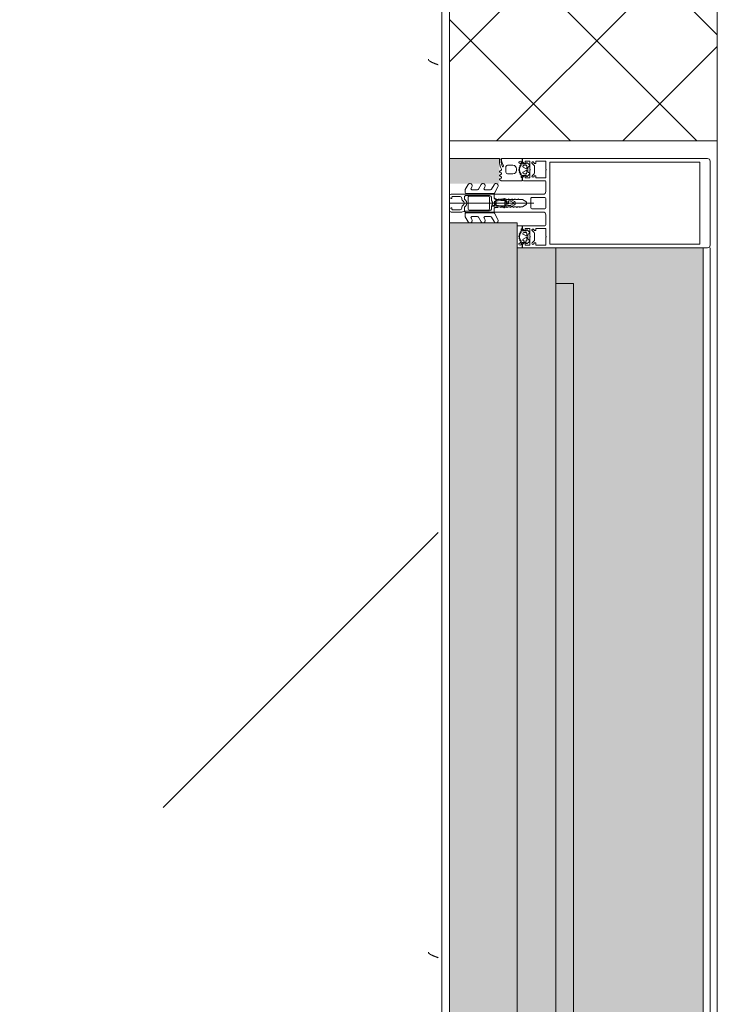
# Model space of a CAD drawing. Header units: millimetres. Extents: x -3267 to 40126, y 29201 to 102288.
# Tile 52 of 127: x 9435 to 9826, y 46695 to 47246. Entities that reach past the tile are written whole.
import ezdxf

# ---------------------------------------------------------------- set-up
doc = ezdxf.new("R2010")
doc.units = ezdxf.units.MM
for name, color, linetype, lineweight in [('A-DETL-GENF-OTLN', 7, 'Continuous', 9), ('A-GLAZ-____-OTLN', 7, 'Continuous', 9), ('A-GLAZ-CWMG-MCUT', 7, 'Continuous', 9), ('A-GLAZ-CWMG-OTLN', 7, 'Continuous', 9), ('A-WALL-____-MCUT', 7, 'Continuous', 9), ('A-WALL-____-OTLN', 7, 'Continuous', 9), ('A-WALL-____-PATT', 7, 'Continuous', 9), ('M-EQPM-____-OTLN', 7, 'Continuous', 9)]:
    doc.layers.add(name, color=color, linetype=linetype, lineweight=lineweight)

# ---------------------------------------------------------------- blocks, each defined once
blk = doc.blocks.new('Rectangular Mullion - HI_CovCap-20mm_Mull-105mm-V273-ВКК_02_К1_З_ЭОМ_кабель_')
at = {"layer": 'A-DETL-GENF-OTLN', "color": 253, "true_color": 0xaaaaaa}
for p, q in [((-25, 144.5), (-25, 130.68)), ((23.5, 146), (-23.5, 146)), ((25, 130.68), (25, 144.5)), ((-25, 136), (-25, 59.5)), ((-22.9, 135.44), (-22.9, 59.4)), ((22.9, 136), (22.9, 59.4)), ((25, 136), (25, 59.4)), ((-25, 59.5), (-25, 61)), ((-12.6, 53.5), (-12.6, 41.4)), ((-5, 25.5), (-5, 52.5)), ((-3.2, 46.1), (-3.2, 53.5)), ((-2.7, 54), (2.7, 54)), ((3.2, 53.5), (3.2, 46.1)), ((5, 52.5), (5, 25.5)), ((12.6, 41.4), (12.6, 53.5)), ((-21.76, 44.51), (-22.58, 43.54)), ((-22.24, 46.35), (-21.18, 47.41)), ((-20.47, 47.7), (-17.13, 47.7)), ((-16.42, 47.41), (-15.36, 46.35)), ((-15.02, 43.54), (-15.84, 44.51)), ((2.7, 45.6), (-2.7, 45.6)), ((0, 47.27), (0, 0)), ((15.02, 43.54), (15.84, 44.51)), ((15.36, 46.35), (16.42, 47.41)), ((17.13, 47.7), (20.47, 47.7)), ((21.18, 47.41), (22.24, 46.35)), ((21.76, 44.51), (22.58, 43.54)), ((-23.5, 40.8), (-25, 40.8)), ((-22.3, 40.8), (-22.9, 40.8)), ((-22.9, 40.2), (-21.62, 40.2)), ((-22.27, 39.59), (-22.55, 39.1)), ((-21.2, 42.9), (-21.2, 41.7)), ((-21.07, 39.62), (-21.08, 39.77)), ((-19.5, 43.4), (-20.7, 43.4)), ((-20.7, 41.2), (-20.42, 41.2)), ((-20.48, 39.51), (-20.66, 39.4)), ((-20.16, 41.35), (-19.24, 42.95)), ((-19.97, 39.2), (-20.02, 39.33)), ((-17.65, 44), (-19.95, 44)), ((-19.33, 39.22), (-19.48, 39.08)), ((-18.77, 39.04), (-18.85, 39.17)), ((-18.36, 42.95), (-17.44, 41.35)), ((-18.16, 39.23), (-18.26, 39.06)), ((-16.9, 43.4), (-18.1, 43.4)), ((-17.56, 39.21), (-17.67, 39.31)), ((-17.18, 41.2), (-16.9, 41.2)), ((-17.02, 39.56), (-17.07, 39.36)), ((-16.46, 39.68), (-16.59, 39.75)), ((-16.4, 41.7), (-16.4, 42.9)), ((-14.64, 40.8), (-15.29, 40.8)), ((14.64, 40.8), (15.29, 40.8)), ((16.4, 41.7), (16.4, 42.9)), ((16.46, 39.68), (16.59, 39.75)), ((16.9, 43.4), (18.1, 43.4)), ((17.18, 41.2), (16.9, 41.2)), ((17.02, 39.56), (17.07, 39.36)), ((18.36, 42.95), (17.44, 41.35)), ((17.56, 39.21), (17.67, 39.31)), ((17.65, 44), (19.95, 44)), ((18.16, 39.23), (18.26, 39.06)), ((18.77, 39.04), (18.85, 39.17)), ((20.16, 41.35), (19.24, 42.95)), ((19.33, 39.22), (19.48, 39.08)), ((19.5, 43.4), (20.7, 43.4)), ((19.97, 39.2), (20.02, 39.33)), ((20.7, 41.2), (20.42, 41.2)), ((20.48, 39.51), (20.66, 39.4)), ((21.07, 39.62), (21.08, 39.77)), ((21.2, 42.9), (21.2, 41.7)), ((22.9, 40.2), (21.62, 40.2)), ((22.27, 39.59), (22.55, 39.1)), ((22.3, 40.8), (22.9, 40.8)), ((-1.89, 34.49), (-2.1, 32.75)), ((-0.87, 36.5), (-1.7, 35.06)), ((-1.33, 33.68), (-1.33, 33.78)), ((-1.12, 34.47), (-0.43, 35.65)), ((0.43, 35.65), (1.12, 34.47)), ((1.7, 35.06), (0.87, 36.5)), ((1.33, 33.78), (1.33, 33.68)), ((2.1, 32.75), (1.89, 34.49)), ((16.4, 35.6), (16.4, 32.6)), ((19.2, 37.6), (18.4, 37.6)), ((21.2, 32.6), (21.2, 35.6)), ((-2.24, 31), (-2.45, 30.87)), ((-2.45, 30.53), (-2.25, 30.41)), ((-1.25, 31.1), (0.74, 31.1)), ((-0.6, 32.5), (-0.6, 32.42)), ((0.84, 33), (-0.1, 33)), ((0.6, 32.3), (0.93, 32.3)), ((1.02, 31.78), (0.74, 32.06)), ((2.45, 30.87), (2.24, 31)), ((2.25, 30.41), (2.45, 30.53)), ((14.04, 28.99), (13.55, 28.15)), ((15.24, 28.15), (14.75, 28.99)), ((16.25, 28.99), (15.76, 28.15)), ((17.44, 28.15), (16.96, 28.99)), ((17.4, 31.6), (20.2, 31.6)), ((18.43, 28.95), (17.96, 28.15)), ((23.1, 29.29), (20.89, 30.27)), ((24.8, 29.2), (23.51, 29.2)), ((23.55, 28.9), (24.16, 28.9)), ((24.56, 28), (23.89, 28)), ((24.76, 28.3), (24.76, 28.2)), ((-7.75, 23.52), (-10.33, 25.01)), ((-9.07, 27.17), (-5.65, 25.19)), ((-7.5, 19.84), (-7.5, 23.08)), ((-5.4, 9.3), (-5.4, 24.76)), ((-3.5, 25), (-4.5, 25)), ((-3.4, 22.5), (3.4, 22.5)), ((-3.3, 23.5), (-1.9, 23.5)), ((-1.7, 23.7), (-1.7, 24.9)), ((-1.4, 24.49), (-1.4, 23.99)), ((-1.1, 23.82), (-0.5, 24.17)), ((0.3, 26.2), (-1.09, 26.2)), ((0.43, 25), (0.2, 25)), ((0.34, 25.28), (0.58, 25.52)), ((0.5, 24.17), (1.42, 23.63)), ((1.92, 23.5), (3.3, 23.5)), ((4.5, 25), (3.5, 25)), ((4.3, 22.5), (4.3, 9.4)), ((5.4, 24.76), (5.4, 9.3)), ((5.65, 25.19), (9.07, 27.17)), ((7.5, 23.08), (7.5, 19.84)), ((10.33, 25.01), (7.75, 23.52)), ((-7.75, 16.23), (-10.41, 17.77)), ((-9.07, 19.88), (-8.25, 19.41)), ((-3.9, 22), (-3.9, 11)), ((3.9, 11), (3.9, 22)), ((10.41, 17.77), (7.75, 16.23)), ((8.25, 19.41), (9.07, 19.88)), ((-9.07, 12.6), (-8.25, 12.12)), ((-7.5, 12.55), (-7.5, 15.8)), ((7.5, 15.8), (7.5, 12.55)), ((8.25, 12.12), (9.07, 12.6)), ((-7.62, 8.87), (-10.41, 10.48)), ((-5.9, 8.8), (-7.37, 8.8)), ((-5, 1), (-5, 6.7)), ((-2.71, 8.4), (-4.02, 8.4)), ((-3.7, 1.7), (-3.7, 6)), ((3.4, 10.5), (-3.4, 10.5)), ((-2.7, 7), (-2.13, 7)), ((-1.7, 9), (-2, 8.69)), ((-1.42, 7.29), (-0.71, 8.01)), ((0.71, 8.01), (1.42, 7.29)), ((2, 8.69), (1.7, 9)), ((2.13, 7), (2.7, 7)), ((3.3, 8.4), (2.71, 8.4)), ((3.7, 6), (3.7, 1.7)), ((7.37, 8.8), (5.9, 8.8)), ((10.41, 10.48), (7.62, 8.87))]:
    blk.add_line(p, q, dxfattribs=at)
at = {"layer": 'A-DETL-GENF-OTLN', "color": 253, "true_color": 0xaaaaaa, "flags": 128}
for points in [[(22.9, 130.68), (22.9, 140.2), (-22.9, 140.2), (-22.9, 130.68)], [(22.9, 61), (22.9, 57.79), (22.9, 56.3), (11.2, 56.3), (-11.2, 56.3), (-22.9, 56.3), (-22.9, 57.79), (-22.9, 61)], [(25, 61), (25, 57.79), (25, 41), (23.1, 41), (22.3, 41.8), (22.3, 42.4), (23.5, 42.4), (23.5, 45.1), (19.05, 45.1)], [(-19.05, 54), (-23.5, 54), (-23.5, 48.3), (-22.3, 48.3), (-22.3, 47.7), (-22.95, 47.05)], [(-14.65, 47.05), (-15.3, 47.7), (-15.3, 48.3), (-14.1, 48.3), (-14.1, 54), (-18.55, 54)], [(-6.5, 54), (-11.2, 54), (-12.1, 54)], [(12.1, 54), (11.2, 54), (6.5, 54)], [(18.55, 54), (14.1, 54), (14.1, 48.3), (15.3, 48.3), (15.3, 47.7), (14.65, 47.05)], [(22.95, 47.05), (22.3, 47.7), (22.3, 48.3), (23.5, 48.3), (23.5, 54), (19.05, 54)], [(-19.05, 45.1), (-23.5, 45.1), (-23.5, 42.4), (-22.3, 42.4), (-22.3, 41.8), (-23.1, 41), (-25, 41)], [(-13.1, 40.9), (-14.4, 40.9), (-15.3, 41.8), (-15.3, 42.4), (-14.1, 42.4), (-14.1, 45.1), (-18.55, 45.1)], [(18.55, 45.1), (14.1, 45.1), (14.1, 42.4), (15.3, 42.4), (15.3, 41.8), (14.4, 40.9), (13.1, 40.9)], [(-22.5, 43.09), (-22, 42.8), (-22, 42.67)], [(-16.05, 40.2), (-14.75, 40.1), (-16.02, 40.1), (-16.02, 39.94)], [(-15.6, 42.67), (-15.6, 42.8), (-15.1, 43.09)], [(-12.6, 38), (-12.6, 40.8), (-13.95, 40.8)], [(-0.87, 42.8), (-2, 40.84), (-2, 39.84), (-2.5, 39.55), (-2, 39.26), (-2, 38.04), (-2.5, 37.75), (-2, 37.46), (-2, 36.24), (-2.5, 35.95), (-2, 35.66), (-2, 34.44), (-2.5, 34.15), (-2, 33.86), (-2, 32.64), (-2.5, 32.35), (-2, 32.06), (-2, 30.84), (-2.5, 30.55), (-2, 30.26), (-2, 29.04), (-2.5, 28.75), (-2, 28.46), (-2, 27.24), (-2.5, 26.95), (-2.5, 26)], [(2.5, 26), (2, 26.29), (2, 27.51), (2.5, 27.8), (2, 28.09), (2, 29.31), (2.5, 29.6), (2, 29.89), (2, 31.11), (2.5, 31.4), (2, 31.69), (2, 32.91), (2.5, 33.2), (2, 33.49), (2, 34.71), (2.5, 35), (2, 35.29), (2, 36.51), (2.5, 36.8), (2, 37.09), (2, 38.31), (2.5, 38.6), (2, 38.89), (2, 40.84), (0.87, 42.8)], [(13.03, 28.15), (12.6, 28.9), (12.6, 40.8), (13.95, 40.8)], [(16.05, 40.2), (14.75, 40.1), (16.02, 40.1), (16.02, 39.94)], [(15.6, 42.67), (15.6, 42.8), (15.1, 43.09)], [(22.5, 43.09), (22, 42.8), (22, 42.67)], [(23.5, 40.8), (25, 40.8), (25, 29.4)], [(-0.35, 31.99), (0.1, 31.73), (-1.23, 31.6)], [(0.4, 31.8), (0.4, 31.9), (0.4, 32.1)], [(-3.41, 25), (-5, 25), (-5, 9.1)], [(-4.51, 8.95), (-4.3, 11), (-4.3, 22.5)], [(-1.55, 25.25), (-1.17, 25.64), (-0.2, 25.7), (-0.42, 25.6), (-1.25, 24.85)], [(-0.1, 25.3), (-0.1, 25.4), (0, 25.42)], [(5, 1), (5, 25), (3.41, 25)], [(-2.65, 1), (-2.65, 1.4), (-3.4, 1.4)], [(3.4, 1.4), (2.65, 1.4), (2.65, 1)]]:
    blk.add_lwpolyline(points, dxfattribs=at)
blk.add_lwpolyline([(0, 37), (0, 35.9)], close=True, dxfattribs=at)
at = {"layer": 'A-DETL-GENF-OTLN', "color": 253, "true_color": 0xaaaaaa}
for centre, radius, start, end in [((-23.5, 144.5), 1.5, 90, 180), ((23.5, 144.5), 1.5, 360, 90), ((-18.8, 53.94), 0.256, 12.6804, 167.3196), ((-12.1, 53.5), 0.5, 90, 180), ((-6.5, 52.5), 1.5, 360, 90), ((-2.7, 53.5), 0.5, 90, 180), ((2.7, 53.5), 0.5, 0, 90), ((6.5, 52.5), 1.5, 90, 180), ((12.1, 53.5), 0.5, 0, 90), ((18.8, 53.94), 0.256, 12.6804, 167.3196), ((-22.59, 46.7), 0.5, 135, 315), ((-21.15, 44), 0.8, 22.6156, 140.0033), ((-20.47, 46.7), 1, 90, 135), ((-19.95, 44.5), 0.5, 202.6224, 269.9997), ((-18.8, 45.04), 0.256, 12.6804, 167.3196), ((-17.65, 44.5), 0.5, 269.9988, 337.3791), ((-16.45, 44), 0.8, 40.0031, 157.3772), ((-17.13, 46.7), 1, 45, 90), ((-15.01, 46.7), 0.5, 225, 45), ((-2.7, 46.1), 0.5, 180, 270), ((2.7, 46.1), 0.5, 270, 0), ((15.01, 46.7), 0.5, 135, 315), ((16.45, 44), 0.8, 22.6228, 139.9969), ((17.13, 46.7), 1, 90, 135), ((17.65, 44.5), 0.5, 202.6209, 270.0012), ((18.8, 45.04), 0.256, 12.6804, 167.3196), ((19.95, 44.5), 0.5, 270.0003, 337.3776), ((21.15, 44), 0.8, 39.9967, 157.3844), ((20.47, 46.7), 1, 45, 90), ((22.59, 46.7), 0.5, 225, 45), ((-22.9, 39.55), 0.65, 90, 270), ((-23.2, 40.8), 0.3, 180, 0), ((-22.9, 39.3), 0.4, 270, 330.0063), ((-22.35, 43.35), 0.3, 140.0103, 239.9951), ((-22.3, 41.1), 0.3, 270.9052, 359.9815), ((-21.41, 39.09), 1, 90.8272, 149.9977), ((-18.96, 41.89), 3.14, 165.4979, 194.5021), ((-21.62, 39.7), 0.5, 54.9221, 90), ((-21.42, 39.75), 0.339, 3.0025, 90.8217), ((-18.8, 43.71), 4.4, 234.9221, 305.8412), ((-20.7, 42.9), 0.5, 89.9899, 180.0101), ((-20.7, 41.7), 0.5, 179.9897, 270.0103), ((-20.8, 39.64), 0.272, 183.0147, 299.989), ((-20.32, 39.23), 0.316, 18.0033, 119.993), ((-20.42, 41.5), 0.3, 269.9879, 330.0064), ((-19.69, 39.29), 0.3, 197.9991, 314.9995), ((-19.5, 43.1), 0.3, 329.9976, 90.0064), ((-19.11, 38.99), 0.316, 32.9896, 135.009), ((-18.52, 39.21), 0.3, 213.0015, 329.9997), ((-18.1, 43.1), 0.3, 89.9987, 209.9973), ((-17.88, 39.07), 0.316, 48.0026, 149.9974), ((-17.36, 39.43), 0.3, 227.9972, 345.0045), ((-17.18, 41.5), 0.3, 209.995, 270.0107), ((-16.73, 39.48), 0.3, 63.0032, 164.9985), ((-16.9, 42.9), 0.5, 0.0092, 89.9908), ((-16.9, 41.7), 0.5, 270.009, 359.991), ((-16.32, 39.94), 0.3, 243.009, 359.9888), ((-16.05, 39.9), 0.3, 90, 125.8412), ((-18.64, 41.89), 3.14, 346.8025, 14.483), ((-15.29, 41.1), 0.3, 166.8025, 270), ((-15.25, 43.35), 0.3, 299.9983, 40.0113), ((-14.83, 40.53), 0.33, 270, 54.9099), ((-14.75, 40.6), 0.5, 269.9912, 352.8263), ((-13.95, 40.5), 0.3, 90.003, 172.8115), ((-13.1, 41.4), 0.5, 270, 0), ((0, 42.3), 1, 30, 150), ((13.1, 41.4), 0.5, 180, 270), ((13.95, 40.5), 0.3, 7.1885, 89.997), ((14.75, 40.6), 0.5, 187.1737, 270.0088), ((14.83, 40.53), 0.33, 125.0901, 270), ((15.25, 43.35), 0.3, 139.9887, 240.0017), ((15.29, 41.1), 0.3, 270, 13.1975), ((18.64, 41.89), 3.14, 165.517, 193.1975), ((16.32, 39.94), 0.3, 180.0112, 296.991), ((16.05, 39.9), 0.3, 54.1588, 90), ((18.8, 43.71), 4.4, 234.1588, 305.0779), ((16.9, 42.9), 0.5, 90.0092, 179.9908), ((16.9, 41.7), 0.5, 180.009, 269.991), ((16.73, 39.48), 0.3, 15.0015, 116.9968), ((17.36, 39.43), 0.3, 194.9955, 312.0028), ((17.18, 41.5), 0.3, 269.9893, 330.005), ((17.88, 39.07), 0.316, 30.0026, 131.9974), ((18.1, 43.1), 0.3, 330.0027, 90.0013), ((18.52, 39.21), 0.3, 210.0003, 326.9985), ((19.11, 38.99), 0.316, 44.991, 147.0104), ((19.5, 43.1), 0.3, 89.9936, 210.0024), ((19.69, 39.29), 0.3, 225.0005, 342.0009), ((20.32, 39.23), 0.316, 60.007, 161.9967), ((20.42, 41.5), 0.3, 209.9936, 270.0121), ((20.8, 39.64), 0.272, 240.011, 356.9853), ((20.7, 42.9), 0.5, 359.9899, 90.0101), ((20.7, 41.7), 0.5, 269.9897, 0.0103), ((21.42, 39.75), 0.339, 89.1783, 176.9975), ((21.62, 39.7), 0.5, 90, 125.0779), ((21.41, 39.09), 1, 30.0023, 89.1728), ((18.96, 41.89), 3.14, 345.4979, 14.5021), ((22.3, 41.1), 0.3, 180.0185, 269.0948), ((22.35, 43.35), 0.3, 300.0049, 39.9897), ((22.9, 39.3), 0.4, 209.9937, 270), ((23.2, 40.8), 0.3, 180, 0), ((22.9, 39.55), 0.65, 270, 90), ((-0.4, 34.31), 1.5, 150, 173), ((46.55, 30.33), 48, 176, 178.2341), ((0.27, 33.67), 1.6, 150, 176), ((0, 36), 1, 90.0286, 150), ((0, 35.4), 0.5, 90.0573, 150), ((0, 36), 1, 30, 89.9714), ((0, 35.4), 0.5, 30, 89.9427), ((0.84, 33.5), 0.5, 270, 3.8302), ((-0.27, 33.67), 1.6, 4, 30), ((-46.55, 30.33), 48, 3.8302, 4), ((0.4, 34.31), 1.5, 7, 30), ((18.4, 35.6), 2, 90.0021, 179.9979), ((19.2, 35.6), 2, 359.9974, 90.0026), ((-2.35, 30.7), 0.2, 120, 240), ((17.75, 30.31), 20, 179.7236, 190.22), ((17.75, 30.31), 20, 173, 178.0497), ((-1.25, 30.9), 0.2, 90, 179.3132), ((46.55, 30.33), 48, 179.3132, 184.7125), ((-1.23, 31.8), 0.2, 178.2341, 270), ((-0.1, 32.5), 0.5, 90, 180), ((-0.1, 32.42), 0.5, 180, 240), ((0.2, 31.9), 0.2, 240, 0), ((0.2, 31.8), 0.2, 270, 0), ((0.6, 32.1), 0.2, 90, 180), ((0.6, 31.92), 0.2, 45, 180), ((0.74, 31.5), 0.4, 270, 45), ((0.93, 31.8), 0.5, 1.777, 90), ((-46.55, 30.33), 48, 354.4962, 1.777), ((-17.75, 30.31), 20, 349.78, 0.2764), ((-17.75, 30.31), 20, 1.9503, 7), ((2.35, 30.7), 0.2, 300, 60), ((13.29, 28.3), 0.3, 209.9964, 330.0036), ((14.4, 28.79), 0.41, 30.0052, 149.9948), ((15.5, 28.3), 0.3, 209.9964, 330.0036), ((16.6, 28.79), 0.41, 29.9985, 150.0015), ((17.4, 32.6), 1, 180.0013, 269.9987), ((17.7, 28.3), 0.3, 209.9964, 330.0036), ((18.86, 28.68), 0.51, 63.3386, 148.1931), ((23.89, 38.7), 10.7, 243.3398, 269.9994), ((20.2, 32.6), 1, 269.9928, 0.0072), ((20.75, 29.95), 0.35, 66.0016, 241.9252), ((23.55, 35.2), 6.3, 241.9279, 269.9996), ((23.51, 30.2), 1, 246.0062, 269.9955), ((24.16, 28.3), 0.6, 359.9876, 90.0102), ((24.56, 28.2), 0.2, 269.9773, 0.038), ((24.8, 29.4), 0.2, 270.0039, 359.9917), ((-9.68, 26.13), 1.3, 154.4117, 240), ((-9.72, 26.04), 1.3, 60, 150), ((-8, 23.08), 0.5, 360, 60), ((-5.9, 24.76), 0.5, 360, 60), ((-4.5, 25.5), 0.5, 180, 270), ((-3.3, 22.5), 1, 90, 180), ((-3.4, 22), 0.5, 90, 180), ((-3.5, 26), 1, 270, 0), ((-3.41, 26.5), 1.5, 270, 10.22), ((-1.9, 23.7), 0.2, 270, 0), ((-1.2, 24.9), 0.5, 135, 180), ((-0.9, 24.49), 0.5, 135, 180), ((-1.2, 23.99), 0.2, 180, 300), ((-1.09, 26.4), 0.2, 184.7125, 270), ((-1.02, 25.5), 0.2, 90, 135), ((-0.42, 25.4), 0.2, 90, 135), ((0, 23.3), 1, 60, 120), ((-0.3, 25.4), 0.2, 360, 90), ((-0.2, 25.5), 0.2, 360, 90), ((0.2, 25.3), 0.3, 180, 270), ((0.2, 25.42), 0.2, 180, 315), ((0.3, 25.8), 0.4, 315, 90), ((0.43, 25.8), 0.8, 270, 354.4962), ((1.92, 24.5), 1, 240, 270), ((3.41, 26.5), 1.5, 169.78, 270), ((3.5, 26), 1, 180, 270), ((3.3, 22.5), 1, 360, 90), ((3.4, 22), 0.5, 360, 90), ((4.5, 25.5), 0.5, 270, 360), ((5.9, 24.76), 0.5, 120, 180), ((8, 23.08), 0.5, 120, 180), ((9.72, 26.04), 1.3, 30, 120), ((9.68, 26.13), 1.3, 300, 25.5883), ((-9.81, 18.81), 1.2, 150, 240), ((-9.72, 18.76), 1.3, 60, 150), ((-8, 19.84), 0.5, 240, 0), ((8, 19.84), 0.5, 180, 300), ((9.72, 18.76), 1.3, 30, 120), ((9.81, 18.81), 1.2, 300, 30), ((-9.81, 11.52), 1.2, 150, 240), ((-9.72, 11.47), 1.3, 60, 150), ((-8, 12.55), 0.5, 240, 0), ((-8, 15.8), 0.5, 360, 60), ((8, 15.8), 0.5, 120, 180), ((8, 12.55), 0.5, 180, 300), ((9.72, 11.47), 1.3, 30, 120), ((9.81, 11.52), 1.2, 300, 30), ((-7.37, 9.3), 0.5, 240, 270), ((-5.9, 9.3), 0.5, 270, 0), ((-4, 9.1), 1, 180, 216.8699), ((-4, 6.7), 1, 143.1301, 180), ((-5.6, 7.9), 1, 323.1301, 36.8699), ((-4.02, 8.9), 0.5, 174, 270), ((-3.4, 11), 0.5, 180, 270), ((-2.7, 6), 1, 90, 180), ((-2.71, 9.4), 1, 270, 315), ((-2.13, 8), 1, 270, 315), ((0, 7.3), 2.4, 45, 135), ((0, 7.3), 1, 45, 135), ((2.13, 8), 1, 225, 270), ((2.71, 9.4), 1, 225, 270), ((2.7, 6), 1, 360, 90), ((3.3, 9.4), 1, 270, 0), ((3.4, 11), 0.5, 270, 0), ((5.9, 9.3), 0.5, 180, 270), ((7.37, 9.3), 0.5, 270, 300), ((-4, 1), 1, 180, 270), ((-3.4, 1.7), 0.3, 180, 270), ((-3.65, 1), 1, 270, 0), ((3.65, 1), 1, 180, 270), ((3.4, 1.7), 0.3, 270, 0), ((4, 1), 1, 270, 0)]:
    blk.add_arc(centre, radius, start, end, dxfattribs=at)
blk = doc.blocks.new('Rectangular Mullion - FWS-50-HI_Mull_CovCap-20mm_Mull-105mm_zoloto-5843152-ВКК_02_К1_З_ЭОМ_кабель_')
at = {"layer": 'A-GLAZ-CWMG-OTLN', "true_color": 0xf8f3e1}
blk.add_hatch(color=7, dxfattribs=at).paths.add_polyline_path([(4340, 99522), (4340, 99550), (4326, 99550), (4326, 99522)])
at = {"layer": 'A-GLAZ-CWMG-OTLN', "color": 253, "true_color": 0xaaaaaa}
blk.add_line((4340, 99550), (4340, 99522), dxfattribs=at)
blk = doc.blocks.new('АРФ_ блок_Окно - FWS SI insert unit_zoloto ПР-9497958-ВКК_02_К1_З_ЭОМ_кабель_')
at = {"layer": 'A-GLAZ-____-OTLN', "true_color": 0xf8f3e1}
for points in [[(-455, 69.5), (-455, 59.5), (455, 59.5), (455, 69.5), (-358.05, 69.5)], [(-358.05, 59.5), (-475, 59.5), (-475, 38), (475, 38), (475, 59.5), (-207.77, 59.5)], [(-489, 38), (-489, 0), (489, 0), (489, 38), (-358.05, 38)]]:
    blk.add_hatch(color=7, dxfattribs=at).paths.add_polyline_path(points)
at = {"layer": 'A-GLAZ-____-OTLN', "color": 253, "true_color": 0xaaaaaa}
for p, q in [((-455, 69.5), (455, 69.5)), ((-455, 59.5), (-455, 69.5)), ((-475, 38), (-475, 59.5)), ((-475, 59.5), (475, 59.5)), ((-489, 0), (-489, 38)), ((-489, 38), (489, 38))]:
    blk.add_line(p, q, dxfattribs=at)
blk = doc.blocks.new('Rectangular Mullion - FWS-50-HI_Mull_CovCap-20mm_Mull-105mm_zoloto-2885899-ВКК_02_К1_З_ЭОМ_кабель_')
at = {"layer": 'A-GLAZ-CWMG-OTLN', "true_color": 0xf8f3e1}
blk.add_hatch(color=7, dxfattribs=at).paths.add_polyline_path([(26908, 74420), (26990.5, 74420), (26990.5, 74440), (26980.5, 74440), (26980.5, 75301.75), (26966.5, 75302.3), (26966.5, 75306.01), (26909.5, 75307.08), (26909.5, 75329.58), (26966.5, 75329.99), (26966.5, 75334.25), (26980.5, 75334.25), (26980.5, 75350), (26990.5, 75350), (26990.5, 75370), (26908, 75370), (26908, 74445)])
at = {"layer": 'A-GLAZ-CWMG-MCUT', "color": 253, "true_color": 0xaaaaaa}
for p, q in [((26904, 75370), (26904, 74420)), ((26908, 74420), (26908, 75370))]:
    blk.add_line(p, q, dxfattribs=at)
blk = doc.blocks.new('FP_631-ВКК_02_К1_З_ЭОМ_кабель_')
at = {"layer": 'M-EQPM-____-OTLN', "color": 7, "true_color": 0xffffff}
for p, q in [((1344.6, 11.05), (1344.55, 10.99)), ((1344.64, 11.12), (1344.6, 11.05)), ((1344.69, 11.18), (1344.64, 11.12)), ((1344.74, 11.24), (1344.69, 11.18)), ((1344.79, 11.3), (1344.74, 11.24)), ((1344.84, 11.35), (1344.79, 11.3)), ((1344.89, 11.4), (1344.84, 11.35)), ((1344.94, 11.45), (1344.89, 11.4)), ((1344.99, 11.49), (1344.94, 11.45)), ((1345.04, 11.53), (1344.99, 11.49)), ((1345.09, 11.57), (1345.04, 11.53)), ((1345.14, 11.61), (1345.09, 11.57)), ((1345.18, 11.64), (1345.14, 11.61)), ((1345.23, 11.66), (1345.18, 11.64)), ((1345.28, 11.69), (1345.23, 11.66)), ((1345.33, 11.71), (1345.28, 11.69)), ((1345.38, 11.73), (1345.33, 11.71)), ((1345.43, 11.74), (1345.38, 11.73)), ((1345.48, 11.76), (1345.43, 11.74)), ((1345.53, 11.76), (1345.48, 11.76)), ((1345.58, 11.77), (1345.53, 11.76)), ((1844.6, 11.05), (1844.55, 10.99)), ((1844.64, 11.12), (1844.6, 11.05)), ((1844.69, 11.18), (1844.64, 11.12)), ((1844.74, 11.24), (1844.69, 11.18)), ((1844.79, 11.3), (1844.74, 11.24)), ((1844.84, 11.35), (1844.79, 11.3)), ((1844.89, 11.4), (1844.84, 11.35)), ((1844.94, 11.45), (1844.89, 11.4)), ((1844.99, 11.49), (1844.94, 11.45)), ((1845.04, 11.53), (1844.99, 11.49)), ((1845.09, 11.57), (1845.04, 11.53)), ((1845.14, 11.61), (1845.09, 11.57)), ((1845.18, 11.64), (1845.14, 11.61)), ((1845.23, 11.66), (1845.18, 11.64)), ((1845.28, 11.69), (1845.23, 11.66)), ((1845.33, 11.71), (1845.28, 11.69)), ((1845.38, 11.73), (1845.33, 11.71)), ((1845.43, 11.74), (1845.38, 11.73)), ((1845.48, 11.76), (1845.43, 11.74)), ((1845.53, 11.76), (1845.48, 11.76)), ((1845.58, 11.77), (1845.53, 11.76)), ((1342.53, 6.39), (1342.48, 6.26)), ((1342.58, 6.53), (1342.53, 6.39)), ((1342.63, 6.66), (1342.58, 6.53)), ((1342.68, 6.8), (1342.63, 6.66)), ((1342.73, 6.93), (1342.68, 6.8)), ((1342.78, 7.07), (1342.73, 6.93)), ((1342.83, 7.2), (1342.78, 7.07)), ((1342.88, 7.33), (1342.83, 7.2)), ((1342.93, 7.46), (1342.88, 7.33)), ((1342.98, 7.6), (1342.93, 7.46)), ((1343.02, 7.73), (1342.98, 7.6)), ((1343.07, 7.86), (1343.02, 7.73)), ((1343.12, 7.99), (1343.07, 7.86)), ((1343.17, 8.11), (1343.12, 7.99)), ((1343.22, 8.24), (1343.17, 8.11)), ((1343.27, 8.37), (1343.22, 8.24)), ((1343.32, 8.49), (1343.27, 8.37)), ((1343.37, 8.61), (1343.32, 8.49)), ((1343.42, 8.74), (1343.37, 8.61)), ((1343.47, 8.86), (1343.42, 8.74)), ((1343.52, 8.97), (1343.47, 8.86)), ((1343.56, 9.09), (1343.52, 8.97)), ((1343.61, 9.21), (1343.56, 9.09)), ((1343.66, 9.32), (1343.61, 9.21)), ((1343.71, 9.43), (1343.66, 9.32)), ((1343.76, 9.54), (1343.71, 9.43)), ((1343.81, 9.65), (1343.76, 9.54)), ((1343.86, 9.75), (1343.81, 9.65)), ((1343.91, 9.86), (1343.86, 9.75)), ((1343.96, 9.96), (1343.91, 9.86)), ((1344.01, 10.06), (1343.96, 9.96)), ((1344.06, 10.16), (1344.01, 10.06)), ((1344.1, 10.25), (1344.06, 10.16)), ((1344.15, 10.34), (1344.1, 10.25)), ((1344.2, 10.43), (1344.15, 10.34)), ((1344.25, 10.52), (1344.2, 10.43)), ((1344.3, 10.6), (1344.25, 10.52)), ((1344.35, 10.69), (1344.3, 10.6)), ((1344.4, 10.76), (1344.35, 10.69)), ((1344.45, 10.84), (1344.4, 10.76)), ((1344.5, 10.91), (1344.45, 10.84)), ((1344.55, 10.99), (1344.5, 10.91)), ((1842.53, 6.39), (1842.48, 6.26)), ((1842.58, 6.53), (1842.53, 6.39)), ((1842.63, 6.66), (1842.58, 6.53)), ((1842.68, 6.8), (1842.63, 6.66)), ((1842.73, 6.93), (1842.68, 6.8)), ((1842.78, 7.07), (1842.73, 6.93)), ((1842.83, 7.2), (1842.78, 7.07)), ((1842.88, 7.33), (1842.83, 7.2)), ((1842.93, 7.46), (1842.88, 7.33)), ((1842.98, 7.6), (1842.93, 7.46)), ((1843.02, 7.73), (1842.98, 7.6)), ((1843.07, 7.86), (1843.02, 7.73)), ((1843.12, 7.99), (1843.07, 7.86)), ((1843.17, 8.11), (1843.12, 7.99)), ((1843.22, 8.24), (1843.17, 8.11)), ((1843.27, 8.37), (1843.22, 8.24)), ((1843.32, 8.49), (1843.27, 8.37)), ((1843.37, 8.61), (1843.32, 8.49)), ((1843.42, 8.74), (1843.37, 8.61)), ((1843.47, 8.86), (1843.42, 8.74)), ((1843.52, 8.97), (1843.47, 8.86)), ((1843.56, 9.09), (1843.52, 8.97)), ((1843.61, 9.21), (1843.56, 9.09)), ((1843.66, 9.32), (1843.61, 9.21)), ((1843.71, 9.43), (1843.66, 9.32)), ((1843.76, 9.54), (1843.71, 9.43)), ((1843.81, 9.65), (1843.76, 9.54)), ((1843.86, 9.75), (1843.81, 9.65)), ((1843.91, 9.86), (1843.86, 9.75)), ((1843.96, 9.96), (1843.91, 9.86)), ((1844.01, 10.06), (1843.96, 9.96)), ((1844.06, 10.16), (1844.01, 10.06)), ((1844.1, 10.25), (1844.06, 10.16)), ((1844.15, 10.34), (1844.1, 10.25)), ((1844.2, 10.43), (1844.15, 10.34)), ((1844.25, 10.52), (1844.2, 10.43)), ((1844.3, 10.6), (1844.25, 10.52)), ((1844.35, 10.69), (1844.3, 10.6)), ((1844.4, 10.76), (1844.35, 10.69)), ((1844.45, 10.84), (1844.4, 10.76)), ((1844.5, 10.91), (1844.45, 10.84)), ((1844.55, 10.99), (1844.5, 10.91))]:
    blk.add_line(p, q, dxfattribs=at)
blk = doc.blocks.new('ПР_Низ пояс - Тип 1-V629-ВКК_02_К1_З_ЭОМ_кабель_')
at = {"layer": 'M-EQPM-____-OTLN', "true_color": 0xffffff}
h = blk.add_hatch(dxfattribs=at)
h.set_pattern_fill('FP_236', style=0, pattern_type=2)
h.set_pattern_definition([(135, (-45160, 6950), (-1000, 1e-13), [50, -1364.214]), (135, (-44660, 6950), (-1000, 1e-13), [50, -1364.214]), (135, (-44660, 7450), (-1000, 1e-13), [50, -1364.214]), (135, (-45374.64, 7664.64), (-1000, 1e-13), [403.55, -1010.664]), (135, (-44874.64, 7664.64), (-1000, 1e-13), [403.55, -1010.664]), (135, (-45374.64, 7164.64), (-1000, 1e-13), [403.55, -1010.664]), (135, (-44874.64, 7164.64), (-1000, 1e-13), [453.55, -960.664])])
h.paths.add_polyline_path([(800, 6.26), (2400, 6.26), (2400, 588), (800, 588), (800, 19.98)])
at = {"layer": 'M-EQPM-____-OTLN', "color": 253, "true_color": 0xaaaaaa}
for p, q in [((800, 4.26), (2400, 4.26)), ((800, 0), (2400, 0))]:
    blk.add_line(p, q, dxfattribs=at)
blk.add_blockref('FP_631-ВКК_02_К1_З_ЭОМ_кабель_', (0, 0), dxfattribs=at)
blk = doc.blocks.new('Наметкина 10_РД_АРФ_К1_R21_rvt-1-ВКК_02_К1_З_ЭОМ_кабель_')
at = {"layer": 'A-WALL-____-PATT', "true_color": 0xaaaaaa}
h = blk.add_hatch(dxfattribs=at)
h.set_pattern_fill('FP_35', color=253, style=0, pattern_type=2)
h.set_pattern_definition([(45, (0, 0), (-35.35534, 35.35534), []), (135, (0, 0), (-35.35534, -35.35534), [])])
h.paths.add_polyline_path([(8100, 41125), (8100, 42159.68), (7950, 42159.68), (7950, 41125), (8080.3, 41125)])
h.paths.add_polyline_path([(7950, 44259.98), (8100, 44259.98), (8100, 45459.98), (7950, 45459.98), (7950, 44262.55)])
h.paths.add_polyline_path([(8100, 47459.98), (8100, 48659.98), (7950, 48659.98), (7950, 47459.98), (8080.3, 47459.98)])
h.paths.add_polyline_path([(8100, 50659.98), (8100, 51859.98), (7950, 51859.98), (7950, 50659.98), (8080.3, 50659.98)])
h.paths.add_polyline_path([(7950, 53759.98), (8100, 53759.98), (8100, 54959.98), (7950, 54959.98), (7950, 53762.55)])
h.paths.add_polyline_path([(8080.3, 56959.98), (8100, 56959.98), (8100, 58159.98), (7950, 58159.98), (7950, 56959.98)])
h.paths.add_polyline_path([(8100, 60159.98), (8100, 61359.98), (7950, 61359.98), (7950, 60159.98), (8080.3, 60159.98)])
h.paths.add_polyline_path([(7950, 63360), (8100, 63360), (8100, 64560), (7950, 64560), (7950, 63362.55)])
h.paths.add_polyline_path([(8080.3, 66560), (8100, 66560), (8100, 67760), (7950, 67760), (7950, 66560)])
h.paths.add_polyline_path([(7950, 69760), (8100, 69760), (8100, 70960), (7950, 70960), (7950, 69762.55)])
h.paths.add_polyline_path([(7950, 72960), (8100, 72960), (8100, 74160), (7950, 74160), (7950, 72962.55)])
h.paths.add_polyline_path([(8080.3, 76160), (8100, 76160), (8100, 77370), (7950, 77370), (7950, 76160)])
h.paths.add_polyline_path([(8080.3, 79660), (8100, 79660), (8100, 80600), (7950, 80600), (7950, 79660)])
at = {"layer": 'A-WALL-____-MCUT', "color": 253, "true_color": 0xaaaaaa}
for p, q in [((8100, 47459.98), (8100, 48659.98)), ((7950, 47459.98), (8100, 47459.98))]:
    blk.add_line(p, q, dxfattribs=at)
at = {"layer": 'A-WALL-____-OTLN', "color": 253, "true_color": 0xaaaaaa}
blk.add_line((8100, 47459.98), (8100, 45459.98), dxfattribs=at)
at = {"layer": 'A-GLAZ-____-OTLN', "color": 253, "lineweight": 9, "true_color": 0xaaaaaa, "rotation": 269.9999999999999}
blk.add_blockref('АРФ_ блок_Окно - FWS SI insert unit_zoloto ПР-9497958-ВКК_02_К1_З_ЭОМ_кабель_', (7950, 46925), dxfattribs=at)
at = {"layer": 'A-GLAZ-CWMG-OTLN', "color": 253, "lineweight": 9, "true_color": 0xaaaaaa, "extrusion": (0, 0, -1), "rotation": 90.00000000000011}
blk.add_blockref('Rectangular Mullion - HI_CovCap-20mm_Mull-105mm-V273-ВКК_02_К1_З_ЭОМ_кабель_', (-7950, 47425), dxfattribs=at)
at = {"layer": 'A-GLAZ-CWMG-OTLN', "color": 253, "lineweight": 9, "true_color": 0xaaaaaa}
for name, p, rotation in [('Rectangular Mullion - FWS-50-HI_Mull_CovCap-20mm_Mull-105mm_zoloto-5843152-ВКК_02_К1_З_ЭОМ_кабель_', (107500, 43110), 89.9999999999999), ('Rectangular Mullion - FWS-50-HI_Mull_CovCap-20mm_Mull-105mm_zoloto-2885899-ВКК_02_К1_З_ЭОМ_кабель_', (35000, 121820), 180)]:
    blk.add_blockref(name, p, dxfattribs=dict(at, rotation=rotation))
at = {"layer": 'M-EQPM-____-OTLN', "color": 253, "lineweight": 9, "true_color": 0xaaaaaa, "rotation": 89.99999999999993}
blk.add_blockref('ПР_Низ пояс - Тип 1-V629-ВКК_02_К1_З_ЭОМ_кабель_', (7950, 45660), dxfattribs=at)

msp = doc.modelspace()

# ---------------------------------------------------------------- block references
at = {"lineweight": 5}
msp.add_blockref('Наметкина 10_РД_АРФ_К1_R21_rvt-1-ВКК_02_К1_З_ЭОМ_кабель_', (1725.58, -281.28), dxfattribs=at)

doc.saveas('drawing.dxf')
